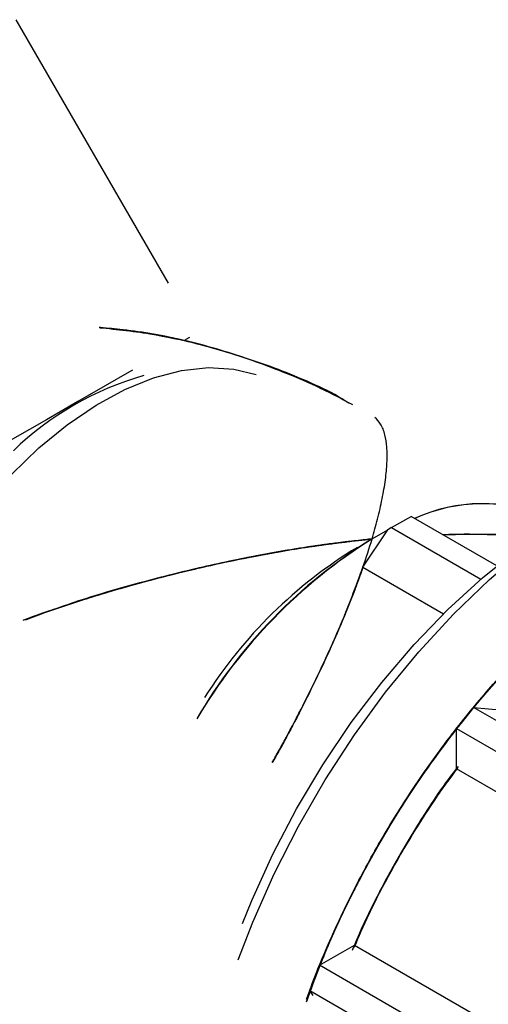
# Model space of a CAD drawing. Header units: millimetres. Extents: x 0 to 841, y 0 to 594.
# Tile 256 of 256: x 778.31 to 779.66, y 390.5 to 393.35. Entities that reach past the tile are written whole.
import ezdxf

# ---------------------------------------------------------------- set-up
doc = ezdxf.new("R2010")
doc.units = ezdxf.units.MM
doc.layers.add('TRAIT-FORT', color=4, linetype='Continuous', lineweight=25)

msp = doc.modelspace()

# ---------------------------------------------------------------- linework, layer by layer
at = {"layer": 'TRAIT-FORT', "color": 4, "linetype": 'Continuous', "lineweight": 25}
for p, q in [((778.7381, 392.5871), (778.2974, 393.3503)), ((778.7982, 392.4301), (778.7864, 392.4233)), ((779.3835, 391.8789), (779.44, 391.9115)), ((779.6882, 391.7683), (779.44, 391.9115)), ((779.3005, 391.7644), (779.3726, 391.8726)), ((779.3269, 391.8462), (779.3726, 391.8726)), ((779.3835, 391.8789), (779.3726, 391.8726)), ((779.3835, 391.8789), (779.642, 391.7296)), ((779.3005, 391.7644), (779.534, 391.6297)), ((779.6204, 391.3582), (779.5843, 391.3118)), ((779.6204, 391.3582), (779.6099, 391.3447)), ((780.0444, 391.1133), (779.6201, 391.3582)), ((779.6204, 391.3582), (779.7078, 391.3504)), ((779.5997, 391.331), (779.5711, 391.2968)), ((779.5956, 391.3278), (779.5711, 391.2973)), ((779.5711, 391.2968), (779.5711, 391.2973)), ((779.5711, 391.2973), (779.9954, 391.0524)), ((779.5711, 391.1804), (779.5711, 391.2968)), ((779.5711, 391.1804), (779.576, 391.1865)), ((780.0237, 390.9191), (779.5711, 391.1804)), ((779.1753, 390.6113), (779.2762, 390.6695)), ((779.2762, 390.6695), (779.2704, 390.6564)), ((779.2704, 390.6551), (779.2762, 390.6695)), ((779.2762, 390.6695), (779.7287, 390.4083)), ((779.1872, 390.6378), (779.1753, 390.6113)), ((779.1753, 390.6113), (779.1402, 390.5152)), ((779.1749, 390.6111), (779.1608, 390.5746)), ((779.1749, 390.6111), (779.1753, 390.6113)), ((779.5992, 390.3662), (779.1749, 390.6111)), ((779.1608, 390.5746), (779.1379, 390.5085)), ((779.1608, 390.5746), (779.1467, 390.5382)), ((779.1468, 390.5379), (779.1358, 390.5043)), ((779.1468, 390.5379), (779.1467, 390.5382)), ((779.1467, 390.5382), (779.5709, 390.2933)), ((779.1568, 390.5237), (779.1468, 390.5379))]:
    msp.add_line(p, q, dxfattribs=at)
at = {"layer": 'TRAIT-FORT', "color": 4, "linetype": 'Continuous', "lineweight": 25, "flags": 128}
for points in [[(778.107, 391.8117), (778.1369, 391.8551), (778.2077, 391.9477), (778.2833, 392.0329), (778.3627, 392.1098), (778.4447, 392.177), (778.5281, 392.2338), (778.6119, 392.2792), (778.6947, 392.3128), (778.7756, 392.334), (778.8532, 392.3424), (778.9266, 392.3381), (778.9912, 392.3222)], [(778.6335, 392.3351), (778.625, 392.3302), (778.5545, 392.2895), (778.4756, 392.2439)], [(778.4756, 392.2439), (778.3844, 392.1913), (778.2867, 392.1349), (778.2848, 392.1338)], [(778.9396, 390.6269), (778.9816, 390.736), (779.0436, 390.8764), (779.1137, 391.0143), (779.1913, 391.1487), (779.2757, 391.2784), (779.3662, 391.4022), (779.4621, 391.5192), (779.5625, 391.6284), (779.6665, 391.7287), (779.7733, 391.8194), (779.882, 391.8996), (779.9916, 391.9687), (780.1012, 392.0262), (780.2099, 392.0714), (780.3167, 392.104), (780.4207, 392.1238), (780.5211, 392.1306), (780.617, 392.1243), (780.7075, 392.1049), (780.7919, 392.0727), (780.8315, 392.0519)], [(778.9516, 390.7318), (778.9788, 390.7989), (779.0397, 390.9328), (779.1084, 391.0641), (779.1844, 391.1916), (779.2669, 391.3142), (779.3552, 391.4307), (779.4485, 391.5401), (779.546, 391.6414), (779.6467, 391.7337), (779.7497, 391.8161), (779.8542, 391.888), (779.9066, 391.9196)], [(779.1376, 390.5126), (779.1796, 390.6217), (779.2416, 390.7621), (779.3117, 390.9), (779.3893, 391.0344), (779.4737, 391.1641), (779.5642, 391.288), (779.6601, 391.4049), (779.7604, 391.5141)]]:
    msp.add_lwpolyline(points, dxfattribs=at)
at = {"layer": 'TRAIT-FORT', "color": 4, "linetype": 'Continuous', "lineweight": 25}
for centre, radius, start, end in [((778.911, 391.4595), 0.894, 105.894, 134.1006), ((779.648, 391.4701), 0.4783, 67.1003, 114.4231), ((779.6481, 391.4665), 0.4816, 67.2747, 114.2487), ((780.1472, 390.5403), 1.5422, 122.1361, 149.411), ((780.1516, 390.536), 1.5481, 122.1895, 149.3575), ((780.1136, 390.5731), 1.4965, 121.7119, 149.8351), ((779.9889, 390.6628), 1.3562, 121.298, 147.7159), ((781.729, 389.5939), 2.6783, 143.5092, 156.3219), ((781.733, 389.5916), 2.6829, 143.6886, 156.3114), ((781.7298, 389.5935), 2.6792, 143.6799, 156.3201)]:
    msp.add_arc(centre, radius, start, end, dxfattribs=at)
msp.add_ellipse((778.7969, 391.2866), major_axis=(0.53, 0.918), ratio=0.239093, start_param=5.391312, end_param=5.497885, dxfattribs=at)
for points, knots in [([(778.537, 392.4594), (778.5384, 392.4593), (778.5824, 392.4573), (778.6718, 392.4436), (778.7938, 392.4198), (778.9104, 392.3876), (779.0185, 392.3512), (779.1261, 392.3072), (779.2101, 392.2686), (779.2564, 392.2428), (779.2699, 392.2352)], [0, 0, 0, 0, 0.005373, 0.170745, 0.350351, 0.488, 0.64058, 0.793752, 0.939799, 1, 1, 1, 1]), ([(779.2472, 392.2477), (779.245, 392.2491), (779.1864, 392.285), (779.0616, 392.3347), (778.8795, 392.3992), (778.7039, 392.441), (778.5893, 392.4531), (778.5371, 392.4587)], [0, 0, 0, 0, 0.010425, 0.276712, 0.537119, 0.789054, 1, 1, 1, 1]), ([(778.5377, 392.4584), (778.5897, 392.453), (778.7024, 392.4413), (778.8767, 392.3996), (779.0597, 392.3369), (779.1921, 392.2795), (779.2602, 392.2408), (779.2699, 392.2352)], [0, 0, 0, 0, 0.20316, 0.439876, 0.695025, 0.956235, 1, 1, 1, 1]), ([(779.1833, 392.2793), (779.1781, 392.282), (779.1153, 392.3154), (778.9887, 392.363), (778.8085, 392.4174), (778.6584, 392.4485), (778.5692, 392.455), (778.5396, 392.4571)], [0, 0, 0, 0, 0.02626, 0.317984, 0.601646, 0.86779, 1, 1, 1, 1]), ([(779.3269, 391.8462), (779.3297, 391.8559), (779.3355, 391.8756), (779.346, 391.9152), (779.3572, 391.9644), (779.3664, 392.0191), (779.371, 392.0695), (779.3705, 392.1129), (779.3645, 392.1506), (779.3535, 392.1801), (779.3411, 392.1925), (779.3353, 392.1984)], [0, 0, 0, 0, 0.048957, 0.099183, 0.211568, 0.331857, 0.454934, 0.589482, 0.717429, 0.866036, 1, 1, 1, 1]), ([(780.7568, 392.0129), (780.7451, 392.0143), (780.6905, 392.0205), (780.5844, 392.0072), (780.4417, 391.9726), (780.2968, 391.9141), (780.1539, 391.8364), (780.0153, 391.7421), (779.8815, 391.6327), (779.7516, 391.5082), (779.6254, 391.3678), (779.5037, 391.2108), (779.3892, 391.0393), (779.2857, 390.8561), (779.1992, 390.6765), (779.1556, 390.5581), (779.1358, 390.5043)], [0, 0, 0, 0, 0.0217, 0.1009638, 0.179612, 0.2574896, 0.3327154, 0.4061842, 0.4777693, 0.5493474, 0.6228162, 0.698049, 0.7759197, 0.854568, 0.9338386, 1, 1, 1, 1]), ([(781.2038, 391.7823), (781.1773, 391.8135), (781.1235, 391.8767), (781.023, 391.9461), (780.9167, 391.9911), (780.8085, 392.0136), (780.7025, 392.0187), (780.5905, 392.008), (780.4734, 391.981), (780.3534, 391.9384), (780.2324, 391.8806), (780.1119, 391.809), (779.982, 391.7165), (779.8449, 391.6003), (779.7053, 391.4595), (779.5757, 391.3066), (779.4553, 391.1415), (779.3437, 390.9629), (779.2515, 390.787), (779.1824, 390.6338), (779.1504, 390.545), (779.1369, 390.5076)], [0, 0, 0, 0, 0.057491, 0.116751, 0.177666, 0.225266, 0.272873, 0.321478, 0.370089, 0.418695, 0.467306, 0.514907, 0.562513, 0.623423, 0.682684, 0.740179, 0.797669, 0.85693, 0.917845, 0.965445, 1, 1, 1, 1]), ([(781.2038, 391.7823), (781.1796, 391.8111), (781.1303, 391.8696), (781.0394, 391.936), (780.9412, 391.9824), (780.8386, 392.0091), (780.7344, 392.0188), (780.6239, 392.0128), (780.5079, 391.9905), (780.3886, 391.9524), (780.2681, 391.8991), (780.1475, 391.8317), (780.0172, 391.7434), (779.8792, 391.6315), (779.7381, 391.4947), (779.6066, 391.3452), (779.4837, 391.1828), (779.3692, 391.0065), (779.2737, 390.832), (779.1958, 390.666), (779.157, 390.5636), (779.1376, 390.5126)], [0, 0, 0, 0, 0.05283, 0.107739, 0.163751, 0.211423, 0.259101, 0.307778, 0.356462, 0.40514, 0.453824, 0.501496, 0.549173, 0.610174, 0.669524, 0.727105, 0.78468, 0.84403, 0.905036, 0.952708, 1, 1, 1, 1]), ([(781.1998, 391.7852), (781.195, 391.7921), (781.1701, 391.8282), (781.1147, 391.8801), (781.0337, 391.9388), (780.9431, 391.9813), (780.8453, 392.0079), (780.7415, 392.0187), (780.6226, 392.0133), (780.4889, 391.9868), (780.3425, 391.9349), (780.1967, 391.8619), (780.0508, 391.7684), (779.9041, 391.6533), (779.7698, 391.5269), (779.6504, 391.3963), (779.5458, 391.2667), (779.4471, 391.1281), (779.3558, 390.9817), (779.2728, 390.83), (779.2013, 390.6757), (779.1564, 390.5693), (779.1387, 390.5152), (779.1378, 390.5126)], [0, 0, 0, 0, 0.011545, 0.060337, 0.109136, 0.157928, 0.206727, 0.254511, 0.302301, 0.363445, 0.422935, 0.480651, 0.538362, 0.597852, 0.659002, 0.706786, 0.754576, 0.803368, 0.852167, 0.900959, 0.949758, 0.997542, 1, 1, 1, 1]), ([(781.2038, 391.7823), (781.1801, 391.8106), (781.1316, 391.8682), (781.0426, 391.9339), (780.9461, 391.9806), (780.8446, 392.008), (780.7408, 392.0187), (780.6305, 392.0136), (780.5148, 391.9923), (780.3956, 391.9551), (780.2752, 391.9026), (780.1547, 391.836), (780.0243, 391.7487), (779.8861, 391.6376), (779.7447, 391.5016), (779.6128, 391.3528), (779.4894, 391.191), (779.3746, 391.0152), (779.2779, 390.841), (779.2008, 390.6747), (779.1564, 390.5693), (779.1387, 390.5153), (779.1379, 390.5126)], [0, 0, 0, 0, 0.051884, 0.105904, 0.160915, 0.208587, 0.256265, 0.304943, 0.353628, 0.402306, 0.45099, 0.498662, 0.54634, 0.607341, 0.666691, 0.724272, 0.781848, 0.841198, 0.902205, 0.949877, 0.997555, 1, 1, 1, 1]), ([(781.2038, 391.7823), (781.1792, 391.8115), (781.1289, 391.871), (781.0362, 391.938), (780.9363, 391.9842), (780.8326, 392.0101), (780.7281, 392.0189), (780.6172, 392.012), (780.501, 391.9887), (780.3816, 391.9497), (780.2609, 391.8955), (780.1404, 391.8272), (780.0101, 391.7382), (779.8723, 391.6253), (779.7315, 391.4877), (779.6003, 391.3375), (779.478, 391.1746), (779.3641, 390.9978), (779.2692, 390.823), (779.1933, 390.6599), (779.1559, 390.5605), (779.1379, 390.5125)], [0, 0, 0, 0, 0.053777, 0.109575, 0.166586, 0.214258, 0.261936, 0.310613, 0.359297, 0.407974, 0.456658, 0.504329, 0.552007, 0.613008, 0.672357, 0.729937, 0.787513, 0.846862, 0.907868, 0.955539, 1, 1, 1, 1]), ([(781.199, 391.7857), (781.1919, 391.7956), (781.1644, 391.8343), (781.1057, 391.8877), (781.0236, 391.9446), (780.932, 391.9852), (780.8334, 392.01), (780.7288, 392.0189), (780.6093, 392.0115), (780.4751, 391.9829), (780.3284, 391.9287), (780.1824, 391.8537), (780.0366, 391.7582), (779.8903, 391.6412), (779.7565, 391.5133), (779.6377, 391.3815), (779.5339, 391.2508), (779.4361, 391.1113), (779.3456, 390.9642), (779.2641, 390.812), (779.1937, 390.6609), (779.1559, 390.5605), (779.1379, 390.5126)], [0, 0, 0, 0, 0.016793, 0.065608, 0.114429, 0.163244, 0.212065, 0.259871, 0.307683, 0.368856, 0.428373, 0.486116, 0.543854, 0.603371, 0.664549, 0.712356, 0.760168, 0.808983, 0.857804, 0.906619, 0.95544, 1, 1, 1, 1]), ([(780.7567, 392.0128), (780.7349, 392.0143), (780.6718, 392.0188), (780.5577, 392.0024), (780.4163, 391.9639), (780.2686, 391.9006), (780.1188, 391.8148), (779.9701, 391.7078), (779.8258, 391.5823), (779.6895, 391.442), (779.5635, 391.2909), (779.4498, 391.1328), (779.3477, 390.9688), (779.2571, 390.7984), (779.1859, 390.644), (779.1513, 390.5464), (779.1379, 390.5085)], [0, 0, 0, 0, 0.039625, 0.114992, 0.193001, 0.271789, 0.351201, 0.430606, 0.509394, 0.58741, 0.66277, 0.73637, 0.808082, 0.879788, 0.953387, 1, 1, 1, 1]), ([(781.2012, 391.7844), (781.1769, 391.8134), (781.1256, 391.8747), (781.0281, 391.9432), (780.9223, 391.9893), (780.8145, 392.0128), (780.7089, 392.0188), (780.5972, 392.0091), (780.4803, 391.983), (780.3604, 391.9413), (780.2396, 391.8844), (780.119, 391.8136), (779.989, 391.722), (779.8517, 391.6066), (779.7118, 391.4666), (779.5818, 391.3144), (779.4609, 391.1498), (779.3487, 390.9717), (779.2559, 390.796), (779.1854, 390.641), (779.1523, 390.5503), (779.138, 390.511)], [0, 0, 0, 0, 0.053205, 0.112622, 0.173698, 0.221424, 0.269157, 0.31789, 0.36663, 0.415363, 0.464103, 0.511829, 0.559561, 0.620632, 0.68005, 0.737696, 0.795338, 0.854755, 0.915831, 0.963557, 1, 1, 1, 1]), ([(779.1381, 390.5126), (779.14, 390.5183), (779.1588, 390.5754), (779.2052, 390.6849), (779.2774, 390.839), (779.3609, 390.9904), (779.4527, 391.1364), (779.5518, 391.2746), (779.6567, 391.4037), (779.7765, 391.5336), (779.911, 391.6592), (780.0579, 391.7735), (780.2039, 391.866), (780.3496, 391.9378), (780.4959, 391.9889), (780.6291, 392.0135), (780.733, 392.0192), (780.7864, 392.0119), (780.8059, 392.0092)], [0, 0, 0, 0, 0.006844, 0.068434, 0.131331, 0.19422, 0.257117, 0.320006, 0.381603, 0.443193, 0.52201, 0.598686, 0.673071, 0.747463, 0.824139, 0.902949, 0.964546, 1, 1, 1, 1]), ([(780.7775, 392.0121), (780.7692, 392.0134), (780.7208, 392.0209), (780.6249, 392.0126), (780.4933, 391.9876), (780.3591, 391.9412), (780.2229, 391.8762), (780.0838, 391.7912), (779.9424, 391.6852), (779.8013, 391.5587), (779.6638, 391.4133), (779.5338, 391.2523), (779.4143, 391.0791), (779.3072, 390.8975), (779.2171, 390.7128), (779.1611, 390.5836), (779.1398, 390.5177), (779.1382, 390.5129)], [0, 0, 0, 0, 0.0155521, 0.0901121, 0.1629307, 0.2338821, 0.3048267, 0.3776452, 0.4522122, 0.5293936, 0.6073458, 0.6859148, 0.764477, 0.8424291, 0.9196174, 0.9941774, 1, 1, 1, 1]), ([(780.778, 392.0121), (780.7692, 392.0134), (780.7212, 392.0206), (780.6271, 392.0128), (780.4978, 391.9887), (780.3638, 391.9432), (780.2253, 391.8777), (780.0823, 391.7903), (779.9376, 391.6814), (779.7943, 391.5519), (779.6564, 391.4048), (779.5269, 391.243), (779.4087, 391.0702), (779.3041, 390.8915), (779.2163, 390.7108), (779.1615, 390.5841), (779.1401, 390.5185), (779.1382, 390.5126)], [0, 0, 0, 0, 0.016338, 0.089125, 0.160047, 0.230961, 0.303749, 0.378285, 0.455433, 0.533353, 0.611888, 0.690417, 0.768336, 0.845492, 0.920021, 0.992808, 1, 1, 1, 1]), ([(781.201, 391.7845), (781.1983, 391.7885), (781.1758, 391.822), (781.1235, 391.8722), (781.0437, 391.9329), (780.954, 391.9771), (780.8572, 392.0056), (780.7541, 392.0182), (780.6359, 392.0148), (780.5027, 391.9905), (780.3567, 391.9408), (780.211, 391.87), (780.065, 391.7785), (779.918, 391.6651), (779.7832, 391.5403), (779.6631, 391.4111), (779.5579, 391.2825), (779.4584, 391.1448), (779.366, 390.9991), (779.282, 390.8479), (779.2091, 390.694), (779.1612, 390.5815), (779.1412, 390.5213), (779.1383, 390.5125)], [0, 0, 0, 0, 0.006507, 0.055266, 0.104032, 0.152792, 0.201558, 0.24931, 0.297068, 0.358172, 0.417621, 0.475299, 0.532972, 0.592422, 0.65353, 0.701283, 0.749041, 0.797801, 0.846566, 0.895326, 0.944092, 0.991844, 1, 1, 1, 1]), ([(781.199, 391.7857), (781.1919, 391.7956), (781.1648, 391.8337), (781.1005, 391.8926), (781.0048, 391.9564), (780.8897, 391.9993), (780.7664, 392.0187), (780.6345, 392.0152), (780.4931, 391.988), (780.3549, 391.9396), (780.2245, 391.8764), (780.104, 391.8038), (779.9835, 391.7172), (779.8644, 391.6168), (779.7487, 391.5046), (779.6384, 391.3823), (779.5345, 391.2517), (779.4291, 391.1014), (779.3256, 390.9313), (779.2312, 390.744), (779.1692, 390.6039), (779.1438, 390.5272), (779.139, 390.5127)], [0, 0, 0, 0, 0.016809, 0.064624, 0.1258, 0.18532, 0.243067, 0.300808, 0.360328, 0.42151, 0.469319, 0.517134, 0.565951, 0.614775, 0.663593, 0.712417, 0.760226, 0.808041, 0.869217, 0.928737, 0.986484, 1, 1, 1, 1]), ([(781.1993, 391.7855), (781.1934, 391.7939), (781.1677, 391.8307), (781.105, 391.8888), (781.01, 391.9538), (780.8954, 391.9978), (780.7726, 392.0183), (780.6411, 392.0159), (780.5, 391.9898), (780.362, 391.9425), (780.2316, 391.8802), (780.1111, 391.8085), (779.9905, 391.7226), (779.8713, 391.623), (779.7553, 391.5114), (779.6447, 391.3898), (779.5405, 391.2597), (779.4347, 391.1098), (779.3306, 390.9401), (779.2354, 390.7531), (779.1717, 390.61), (779.1451, 390.5303), (779.1392, 390.5127)], [0, 0, 0, 0, 0.014159, 0.061965, 0.123129, 0.182637, 0.240372, 0.298102, 0.35761, 0.41878, 0.466579, 0.514384, 0.563192, 0.612007, 0.660815, 0.709629, 0.757428, 0.805233, 0.866397, 0.925906, 0.983641, 1, 1, 1, 1]), ([(781.2038, 391.7824), (781.1914, 391.7979), (781.1663, 391.8291), (781.108, 391.886), (781.0253, 391.9453), (780.9126, 391.9929), (780.7912, 392.0167), (780.6608, 392.0177), (780.5206, 391.9951), (780.3831, 391.9509), (780.253, 391.8915), (780.1325, 391.8222), (780.0117, 391.7387), (779.8919, 391.6413), (779.7753, 391.5318), (779.6639, 391.4119), (779.5585, 391.2834), (779.4513, 391.135), (779.3456, 390.9664), (779.2481, 390.7803), (779.1793, 390.6284), (779.1487, 390.5394), (779.1395, 390.5126)], [0, 0, 0, 0, 0.027922, 0.055915, 0.116918, 0.17627, 0.233853, 0.29143, 0.350782, 0.411791, 0.459464, 0.507144, 0.555823, 0.604509, 0.653188, 0.701874, 0.749548, 0.797227, 0.85823, 0.917582, 0.975165, 1, 1, 1, 1]), ([(780.7835, 392.0135), (780.741, 392.0151), (780.6547, 392.0182), (780.5136, 391.9931), (780.3761, 391.9482), (780.2459, 391.8877), (780.1254, 391.8177), (780.0046, 391.7334), (779.885, 391.6353), (779.7686, 391.525), (779.6575, 391.4046), (779.5525, 391.2755), (779.4457, 391.1266), (779.3406, 390.9577), (779.2438, 390.7712), (779.1767, 390.6223), (779.1475, 390.5364), (779.1395, 390.5127)], [0, 0, 0, 0, 0.075434, 0.153188, 0.233114, 0.295571, 0.358036, 0.42181, 0.485593, 0.549367, 0.61315, 0.675606, 0.738071, 0.81799, 0.895746, 0.971185, 1, 1, 1, 1]), ([(781.2017, 391.7841), (781.2001, 391.7866), (781.1792, 391.8182), (781.1227, 391.8733), (781.0306, 391.9427), (780.9182, 391.9911), (780.7974, 392.0161), (780.6674, 392.0182), (780.5274, 391.9967), (780.3902, 391.9536), (780.2601, 391.8951), (780.1396, 391.8267), (780.0187, 391.744), (779.8988, 391.6474), (779.782, 391.5385), (779.6703, 391.4192), (779.5646, 391.2912), (779.4569, 391.1433), (779.3507, 390.9752), (779.2525, 390.7893), (779.1818, 390.6345), (779.1499, 390.5425), (779.1396, 390.5126)], [0, 0, 0, 0, 0.004083, 0.051826, 0.112909, 0.172339, 0.229998, 0.287652, 0.347082, 0.40817, 0.455907, 0.503649, 0.552393, 0.601143, 0.649886, 0.698636, 0.746373, 0.794115, 0.855199, 0.914629, 0.972287, 1, 1, 1, 1]), ([(780.7566, 392.0126), (780.7346, 392.0142), (780.6698, 392.0189), (780.5531, 392.0016), (780.4091, 391.9614), (780.2603, 391.8965), (780.1106, 391.8094), (779.9629, 391.702), (779.8212, 391.5777), (779.6881, 391.4403), (779.5657, 391.2935), (779.4536, 391.1383), (779.351, 390.9746), (779.2586, 390.8015), (779.1866, 390.646), (779.1523, 390.5487), (779.1396, 390.5126)], [0, 0, 0, 0, 0.040187, 0.118331, 0.197255, 0.276804, 0.356346, 0.43527, 0.513421, 0.588911, 0.662638, 0.734474, 0.806303, 0.88003, 0.955527, 1, 1, 1, 1]), ([(781.1987, 391.7858), (781.1905, 391.7972), (781.1616, 391.8372), (781.1012, 391.8915), (781.0185, 391.9474), (780.9264, 391.9871), (780.8273, 392.011), (780.7224, 392.0189), (780.6026, 392.0105), (780.4681, 391.9808), (780.3213, 391.9255), (780.1753, 391.8495), (780.0295, 391.7531), (779.8834, 391.6352), (779.7499, 391.5064), (779.6314, 391.374), (779.5279, 391.2428), (779.4306, 391.1029), (779.3405, 390.9555), (779.2597, 390.803), (779.192, 390.6568), (779.1564, 390.5614), (779.1404, 390.5185)], [0, 0, 0, 0, 0.01954, 0.068451, 0.117369, 0.16628, 0.215198, 0.263099, 0.311006, 0.3723, 0.431934, 0.489792, 0.547644, 0.607279, 0.668578, 0.716479, 0.764385, 0.813297, 0.862215, 0.911126, 0.960044, 1, 1, 1, 1]), ([(780.7711, 392.0132), (780.7653, 392.014), (780.7212, 392.0205), (780.6315, 392.0131), (780.5024, 391.9901), (780.3662, 391.9443), (780.2238, 391.877), (780.0775, 391.7872), (779.9304, 391.6755), (779.7865, 391.5442), (779.649, 391.3962), (779.5208, 391.2347), (779.405, 391.0644), (779.3036, 390.8895), (779.2162, 390.7139), (779.1698, 390.596), (779.1468, 390.5379)], [0, 0, 0, 0, 0.011014, 0.082982, 0.154943, 0.228805, 0.30444, 0.382727, 0.461796, 0.541491, 0.621179, 0.700248, 0.778542, 0.85417, 0.928034, 1, 1, 1, 1]), ([(780.2181, 391.8705), (780.1729, 391.844), (780.0815, 391.7902), (779.9439, 391.686), (779.8059, 391.5631), (779.6705, 391.4208), (779.5407, 391.2615), (779.4205, 391.0889), (779.3121, 390.9067), (779.2198, 390.719), (779.1621, 390.5865), (779.1399, 390.5179), (779.1382, 390.5126)], [0, 0, 0, 0, 0.102495, 0.207692, 0.315418, 0.426921, 0.539537, 0.653044, 0.766542, 0.879158, 0.990671, 1, 1, 1, 1]), ([(778.3169, 391.6109), (778.3431, 391.6204), (778.4033, 391.6423), (778.5019, 391.6742), (778.6112, 391.707), (778.7199, 391.7364), (778.8507, 391.7684), (779.0001, 391.7998), (779.1679, 391.8282), (779.2751, 391.8403), (779.3269, 391.8462)], [0, 0, 0, 0, 0.0848806, 0.1957645, 0.3083699, 0.4199835, 0.5214209, 0.6939898, 0.8522674, 1, 1, 1, 1]), ([(778.3195, 391.612), (778.323, 391.6133), (778.3645, 391.6293), (778.4535, 391.6587), (778.5832, 391.6993), (778.7322, 391.7401), (778.8917, 391.7779), (779.0604, 391.8106), (779.2049, 391.8329), (779.2925, 391.8425), (779.3269, 391.8462)], [0, 0, 0, 0, 0.011597, 0.138626, 0.280067, 0.414903, 0.587358, 0.749103, 0.90135, 1, 1, 1, 1]), ([(779.3269, 391.8462), (779.2745, 391.8403), (779.1661, 391.828), (778.9983, 391.7995), (778.7907, 391.7556), (778.5592, 391.6951), (778.3982, 391.6386), (778.3222, 391.6119)], [0, 0, 0, 0, 0.150284, 0.310822, 0.481072, 0.754961, 1, 1, 1, 1]), ([(779.3269, 391.8462), (779.2923, 391.8424), (779.2041, 391.8329), (779.0583, 391.8103), (778.8883, 391.7773), (778.6806, 391.7274), (778.4875, 391.6729), (778.3637, 391.6263), (778.3237, 391.6112)], [0, 0, 0, 0, 0.0993474, 0.253352, 0.417309, 0.5904539, 0.8673331, 1, 1, 1, 1]), ([(780.1896, 391.8544), (780.1414, 391.8247), (780.0437, 391.7643), (779.8972, 391.647), (779.7632, 391.5201), (779.644, 391.3889), (779.5398, 391.2588), (779.4416, 391.1197), (779.3506, 390.973), (779.2686, 390.821), (779.1963, 390.667), (779.157, 390.5636), (779.1376, 390.5126)], [0, 0, 0, 0, 0.111738, 0.226914, 0.345307, 0.437823, 0.530351, 0.624819, 0.719298, 0.813766, 0.908246, 1, 1, 1, 1]), ([(780.1896, 391.8545), (780.159, 391.836), (780.0877, 391.7929), (779.9765, 391.7115), (779.8575, 391.6106), (779.7421, 391.4977), (779.6321, 391.3748), (779.5286, 391.2437), (779.4237, 391.093), (779.3207, 390.9225), (779.227, 390.735), (779.1667, 390.5977), (779.1426, 390.5241), (779.1388, 390.5127)], [0, 0, 0, 0, 0.0710675, 0.1655391, 0.2600224, 0.3544939, 0.4489773, 0.5414967, 0.6340277, 0.7524152, 0.8675982, 0.9793485, 1, 1, 1, 1]), ([(779.5311, 391.8589), (779.5434, 391.8594), (779.5899, 391.8612), (779.669, 391.8596), (779.748, 391.8558), (779.7906, 391.8501), (779.8024, 391.8485)], [0, 0, 0, 0, 0.1279, 0.484818, 0.856879, 1, 1, 1, 1]), ([(779.5312, 391.8589), (779.5441, 391.8594), (779.5925, 391.8613), (779.6742, 391.8594), (779.7525, 391.8556), (779.7932, 391.8498), (779.8025, 391.8485)], [0, 0, 0, 0, 0.1341431, 0.5046664, 0.8871695, 1, 1, 1, 1]), ([(779.8024, 391.8485), (779.7904, 391.8501), (779.7477, 391.8558), (779.6591, 391.861), (779.5787, 391.8587), (779.5337, 391.8575)], [0, 0, 0, 0, 0.147448, 0.521999, 1, 1, 1, 1]), ([(779.8025, 391.8485), (779.793, 391.8499), (779.7521, 391.8556), (779.6635, 391.861), (779.5804, 391.8587), (779.5338, 391.8574)], [0, 0, 0, 0, 0.116273, 0.505342, 1, 1, 1, 1]), ([(780.1611, 391.8376), (780.1551, 391.8339), (780.143, 391.8266), (780.125, 391.8152), (780.1069, 391.8035), (780.0889, 391.7915), (780.071, 391.7792), (780.0531, 391.7666), (780.0352, 391.7537), (780.0173, 391.7405), (779.9995, 391.7271), (779.9817, 391.7133), (779.9639, 391.6992), (779.9333, 391.6744), (779.8902, 391.6379), (779.835, 391.5878), (779.7806, 391.5351), (779.7358, 391.4888), (779.7001, 391.4501), (779.6732, 391.4201), (779.6466, 391.3895), (779.6291, 391.3686), (779.6204, 391.3582)], [0, 0, 0, 0, 0.032021, 0.064006, 0.095962, 0.127895, 0.159815, 0.191727, 0.223639, 0.25556, 0.287495, 0.319453, 0.351441, 0.383467, 0.485148, 0.586598, 0.688055, 0.789756, 0.842431, 0.895008, 0.94752, 1, 1, 1, 1]), ([(779.0382, 391.1988), (779.0472, 391.2146), (779.0739, 391.2616), (779.1156, 391.3407), (779.1622, 391.4336), (779.2046, 391.5244), (779.2549, 391.6397), (779.2824, 391.7149), (779.3005, 391.7644)], [0, 0, 0, 0, 0.075161, 0.224817, 0.378272, 0.530972, 0.6906, 1, 1, 1, 1]), ([(779.3005, 391.7644), (779.2918, 391.7398), (779.2745, 391.6913), (779.2419, 391.6104), (779.2048, 391.5248), (779.1623, 391.4339), (779.1157, 391.3408), (779.074, 391.2617), (779.0472, 391.2146), (779.0383, 391.1989)], [0, 0, 0, 0, 0.157334, 0.309692, 0.468189, 0.621926, 0.774822, 0.924945, 1, 1, 1, 1]), ([(779.3005, 391.7644), (779.292, 391.7404), (779.2751, 391.693), (779.2436, 391.6145), (779.208, 391.5319), (779.1672, 391.4442), (779.1223, 391.3538), (779.079, 391.2711), (779.05, 391.2195), (779.0383, 391.1989)], [0, 0, 0, 0, 0.153768, 0.302733, 0.455413, 0.603635, 0.753895, 0.901321, 1, 1, 1, 1]), ([(779.0383, 391.1988), (779.0499, 391.2194), (779.079, 391.271), (779.1222, 391.3535), (779.1671, 391.4439), (779.2078, 391.5315), (779.2434, 391.614), (779.275, 391.6927), (779.2919, 391.7402), (779.3005, 391.7644)], [0, 0, 0, 0, 0.098323, 0.245799, 0.39566, 0.543905, 0.696656, 0.845144, 1, 1, 1, 1]), ([(779.6204, 391.3582), (779.5816, 391.3093), (779.5028, 391.2102), (779.3943, 391.0467), (779.2938, 390.8714), (779.2065, 390.693), (779.1611, 390.5728), (779.1396, 390.516)], [0, 0, 0, 0, 0.1944864, 0.3941002, 0.5985118, 0.8100905, 1, 1, 1, 1]), ([(779.5711, 391.2968), (779.5309, 391.243), (779.4493, 391.1337), (779.3388, 390.954), (779.2471, 390.778), (779.1794, 390.6266), (779.1485, 390.5398), (779.1359, 390.5045)], [0, 0, 0, 0, 0.222875, 0.452608, 0.688757, 0.873291, 1, 1, 1, 1]), ([(779.2746, 390.6641), (779.2954, 390.7105), (779.3406, 390.8113), (779.4253, 390.9627), (779.5048, 391.0906), (779.5585, 391.1612), (779.5754, 391.1834)], [0, 0, 0, 0, 0.254965, 0.553061, 0.859298, 1, 1, 1, 1]), ([(779.2746, 390.6643), (779.277, 390.6704), (779.3033, 390.7368), (779.3675, 390.8603), (779.4639, 391.0289), (779.5373, 391.1324), (779.573, 391.1828)], [0, 0, 0, 0, 0.033441, 0.363395, 0.69, 1, 1, 1, 1]), ([(779.2749, 390.6641), (779.2976, 390.7149), (779.3472, 390.8256), (779.4411, 390.989), (779.5191, 391.1122), (779.5669, 391.1734), (779.5751, 391.1839)], [0, 0, 0, 0, 0.278745, 0.607352, 0.932626, 1, 1, 1, 1]), ([(779.2749, 390.6641), (779.2947, 390.7087), (779.3399, 390.8105), (779.4272, 390.9661), (779.508, 391.0958), (779.5614, 391.1651), (779.5754, 391.1834)], [0, 0, 0, 0, 0.244472, 0.558388, 0.883699, 1, 1, 1, 1]), ([(779.275, 390.6666), (779.3008, 390.7228), (779.3537, 390.8381), (779.4516, 391.0059), (779.5264, 391.1232), (779.5708, 391.1792), (779.5749, 391.1843)], [0, 0, 0, 0, 0.31001, 0.6365796, 0.9665282, 1, 1, 1, 1]), ([(779.2751, 390.6643), (779.2801, 390.6767), (779.3092, 390.7486), (779.3769, 390.8779), (779.4714, 391.0408), (779.5425, 391.1391), (779.5752, 391.1842)], [0, 0, 0, 0, 0.067373, 0.392616, 0.721224, 1, 1, 1, 1]), ([(779.2754, 390.6642), (779.2914, 390.701), (779.331, 390.7923), (779.4084, 390.9338), (779.4922, 391.0715), (779.5514, 391.1514), (779.5754, 391.1837)], [0, 0, 0, 0, 0.201788, 0.499999, 0.798181, 1, 1, 1, 1]), ([(779.2757, 390.6643), (779.2865, 390.69), (779.3208, 390.7718), (779.3918, 390.9046), (779.4805, 391.0537), (779.5452, 391.1432), (779.5751, 391.1845)], [0, 0, 0, 0, 0.1406698, 0.4469078, 0.7450337, 1, 1, 1, 1]), ([(779.2757, 390.6643), (779.2845, 390.6856), (779.3178, 390.7665), (779.3898, 390.9013), (779.4809, 391.0547), (779.5465, 391.1447), (779.5752, 391.1842)], [0, 0, 0, 0, 0.116269, 0.4416108, 0.7554964, 1, 1, 1, 1]), ([(779.2758, 390.6643), (779.2871, 390.6912), (779.3236, 390.7783), (779.4013, 390.9217), (779.4902, 391.0693), (779.5526, 391.1527), (779.5755, 391.1833)], [0, 0, 0, 0, 0.1471552, 0.4760177, 0.8075751, 1, 1, 1, 1]), ([(779.2759, 390.6642), (779.2909, 390.6994), (779.3319, 390.7951), (779.4153, 390.9459), (779.5006, 391.0849), (779.5578, 391.1601), (779.5755, 391.1833)], [0, 0, 0, 0, 0.192424, 0.523951, 0.852813, 1, 1, 1, 1])]:
    msp.add_open_spline(points, degree=3, knots=knots, dxfattribs=at)

doc.saveas('drawing.dxf')
